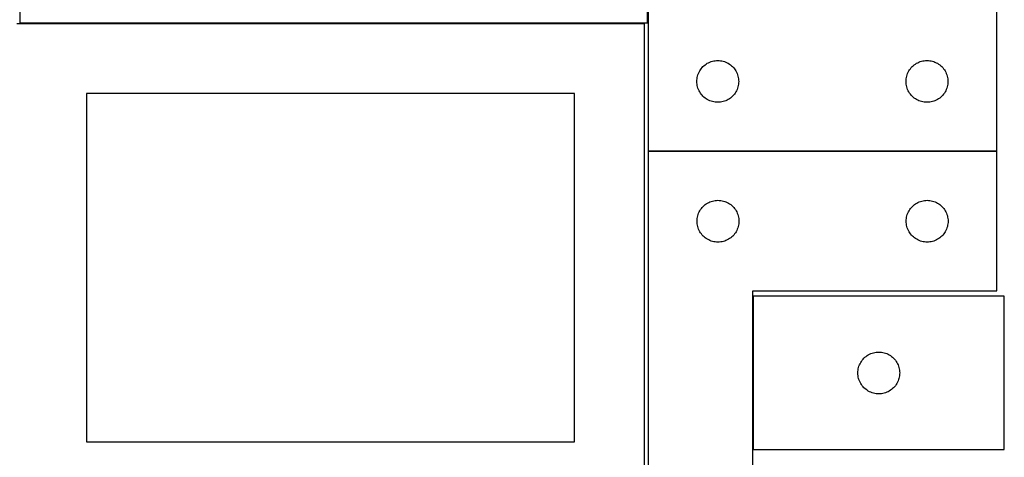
# Model space of a CAD drawing. Header units: millimetres. Extents: x 7 to 1243, y 7 to 2493.
# Tile 7 of 20: x 820 to 1243, y 1087 to 1275. Entities that reach past the tile are written whole.
import ezdxf

# ---------------------------------------------------------------- set-up
doc = ezdxf.new("R2010")
doc.units = ezdxf.units.MM
doc.layers.add('COMMON', color=5, linetype='CONTINUOUS', true_color=0x0000ff)
doc.layers.add('CUT', color=7, linetype='CONTINUOUS', true_color=0x000000)

msp = doc.modelspace()

# ---------------------------------------------------------------- linework, layer by layer
at = {"layer": 'COMMON'}
for p, q in [((1240.011199, 1218.647424), (1090.078048, 1218.647424)), ((1135.178048, 1156.216863), (1135.178048, 1090.216863))]:
    msp.add_line(p, q, dxfattribs=at)
at = {"layer": 'CUT'}
for p, q in [((819.787321, 1483.917787), (819.787321, 1273.917787)), ((1089.787321, 1273.917787), (1089.787321, 1483.917787)), ((1240.011199, 1218.747424), (1240.011199, 1398.747424)), ((1090.011199, 1278.747424), (1090.011199, 1218.747424)), ((1088.423973, 1273.584421), (818.423973, 1273.584421)), ((819.787321, 1273.917787), (1089.787321, 1273.917787)), ((1088.423973, 1063.584421), (1088.423973, 1273.584421)), ((1112.527972, 1253.747556), (1112.871019, 1254.226277)), ((1112.871019, 1254.226277), (1113.244641, 1254.681536)), ((1113.244641, 1254.681536), (1113.647238, 1255.111385)), ((1113.647238, 1255.111385), (1114.077086, 1255.513982)), ((1114.077086, 1255.513982), (1114.532346, 1255.887604)), ((1114.532346, 1255.887604), (1115.011067, 1256.23065)), ((1115.011067, 1256.23065), (1115.511199, 1256.541652)), ((1115.511199, 1256.541652), (1116.030601, 1256.819278)), ((1116.030601, 1256.819278), (1116.567048, 1257.062339)), ((1116.567048, 1257.062339), (1117.118244, 1257.269795)), ((1117.118244, 1257.269795), (1117.681827, 1257.440756)), ((1117.681827, 1257.440756), (1118.255386, 1257.574491)), ((1118.255386, 1257.574491), (1118.836463, 1257.670427)), ((1118.836463, 1257.670427), (1119.422571, 1257.728154)), ((1119.422571, 1257.728154), (1120.011199, 1257.747424)), ((1120.011199, 1257.747424), (1120.599827, 1257.728154)), ((1120.599827, 1257.728154), (1121.185935, 1257.670427)), ((1121.185935, 1257.670427), (1121.767012, 1257.574491)), ((1121.767012, 1257.574491), (1122.34057, 1257.440756)), ((1122.34057, 1257.440756), (1122.904154, 1257.269795)), ((1122.904154, 1257.269795), (1123.45535, 1257.062339)), ((1123.45535, 1257.062339), (1123.991797, 1256.819278)), ((1123.991797, 1256.819278), (1124.511199, 1256.541652)), ((1124.511199, 1256.541652), (1125.011331, 1256.23065)), ((1125.011331, 1256.23065), (1125.490052, 1255.887604)), ((1125.490052, 1255.887604), (1125.945311, 1255.513982)), ((1125.945311, 1255.513982), (1126.37516, 1255.111385)), ((1126.37516, 1255.111385), (1126.777757, 1254.681536)), ((1126.777757, 1254.681536), (1127.151379, 1254.226277)), ((1127.151379, 1254.226277), (1127.494425, 1253.747556)), ((1202.527972, 1253.747556), (1202.871019, 1254.226277)), ((1202.871019, 1254.226277), (1203.244641, 1254.681536)), ((1203.244641, 1254.681536), (1203.647238, 1255.111385)), ((1203.647238, 1255.111385), (1204.077086, 1255.513982)), ((1204.077086, 1255.513982), (1204.532346, 1255.887604)), ((1204.532346, 1255.887604), (1205.011067, 1256.23065)), ((1205.011067, 1256.23065), (1205.511199, 1256.541652)), ((1205.511199, 1256.541652), (1206.030601, 1256.819278)), ((1206.030601, 1256.819278), (1206.567048, 1257.062339)), ((1206.567048, 1257.062339), (1207.118244, 1257.269795)), ((1207.118244, 1257.269795), (1207.681827, 1257.440756)), ((1207.681827, 1257.440756), (1208.255386, 1257.574491)), ((1208.255386, 1257.574491), (1208.836463, 1257.670427)), ((1208.836463, 1257.670427), (1209.422571, 1257.728154)), ((1209.422571, 1257.728154), (1210.011199, 1257.747424)), ((1210.011199, 1257.747424), (1210.599827, 1257.728154)), ((1210.599827, 1257.728154), (1211.185935, 1257.670427)), ((1211.185935, 1257.670427), (1211.767012, 1257.574491)), ((1211.767012, 1257.574491), (1212.34057, 1257.440756)), ((1212.34057, 1257.440756), (1212.904154, 1257.269795)), ((1212.904154, 1257.269795), (1213.45535, 1257.062339)), ((1213.45535, 1257.062339), (1213.991797, 1256.819278)), ((1213.991797, 1256.819278), (1214.511199, 1256.541652)), ((1214.511199, 1256.541652), (1215.011331, 1256.23065)), ((1215.011331, 1256.23065), (1215.490052, 1255.887604)), ((1215.490052, 1255.887604), (1215.945311, 1255.513982)), ((1215.945311, 1255.513982), (1216.37516, 1255.111385)), ((1216.37516, 1255.111385), (1216.777757, 1254.681536)), ((1216.777757, 1254.681536), (1217.151379, 1254.226277)), ((1217.151379, 1254.226277), (1217.494425, 1253.747556)), ((1111.030469, 1249.336052), (1111.088195, 1249.922159)), ((1111.088195, 1249.922159), (1111.184131, 1250.503237)), ((1111.184131, 1250.503237), (1111.317866, 1251.076795)), ((1111.317866, 1251.076795), (1111.488828, 1251.640379)), ((1111.488828, 1251.640379), (1111.696283, 1252.191575)), ((1111.696283, 1252.191575), (1111.939344, 1252.728022)), ((1111.939344, 1252.728022), (1112.21697, 1253.247424)), ((1112.21697, 1253.247424), (1112.527972, 1253.747556)), ((1127.494425, 1253.747556), (1127.805427, 1253.247424)), ((1127.805427, 1253.247424), (1128.083054, 1252.728022)), ((1128.083054, 1252.728022), (1128.326115, 1252.191575)), ((1128.326115, 1252.191575), (1128.53357, 1251.640379)), ((1128.53357, 1251.640379), (1128.704531, 1251.076795)), ((1128.704531, 1251.076795), (1128.838266, 1250.503237)), ((1128.838266, 1250.503237), (1128.934203, 1249.922159)), ((1128.934203, 1249.922159), (1128.991929, 1249.336052)), ((1201.030469, 1249.336052), (1201.088195, 1249.922159)), ((1201.088195, 1249.922159), (1201.184131, 1250.503237)), ((1201.184131, 1250.503237), (1201.317866, 1251.076795)), ((1201.317866, 1251.076795), (1201.488828, 1251.640379)), ((1201.488828, 1251.640379), (1201.696283, 1252.191575)), ((1201.696283, 1252.191575), (1201.939344, 1252.728022)), ((1201.939344, 1252.728022), (1202.21697, 1253.247424)), ((1202.21697, 1253.247424), (1202.527972, 1253.747556)), ((1217.494425, 1253.747556), (1217.805427, 1253.247424)), ((1217.805427, 1253.247424), (1218.083054, 1252.728022)), ((1218.083054, 1252.728022), (1218.326115, 1252.191575)), ((1218.326115, 1252.191575), (1218.53357, 1251.640379)), ((1218.53357, 1251.640379), (1218.704531, 1251.076795)), ((1218.704531, 1251.076795), (1218.838266, 1250.503237)), ((1218.838266, 1250.503237), (1218.934203, 1249.922159)), ((1218.934203, 1249.922159), (1218.991929, 1249.336052)), ((1111.011199, 1248.747424), (1111.030469, 1249.336052)), ((1111.030469, 1248.158795), (1111.011199, 1248.747424)), ((1111.088195, 1247.572688), (1111.030469, 1248.158795)), ((1111.184131, 1246.991611), (1111.088195, 1247.572688)), ((1111.317866, 1246.418052), (1111.184131, 1246.991611)), ((1111.488828, 1245.854468), (1111.317866, 1246.418052)), ((1111.696283, 1245.303273), (1111.488828, 1245.854468)), ((1128.53357, 1245.854468), (1128.326115, 1245.303273)), ((1128.704531, 1246.418052), (1128.53357, 1245.854468)), ((1128.838266, 1246.991611), (1128.704531, 1246.418052)), ((1128.934203, 1247.572688), (1128.838266, 1246.991611)), ((1128.991929, 1248.158795), (1128.934203, 1247.572688)), ((1128.991929, 1249.336052), (1129.011199, 1248.747424)), ((1129.011199, 1248.747424), (1128.991929, 1248.158795)), ((1201.011199, 1248.747424), (1201.030469, 1249.336052)), ((1201.030469, 1248.158795), (1201.011199, 1248.747424)), ((1201.088195, 1247.572688), (1201.030469, 1248.158795)), ((1201.184131, 1246.991611), (1201.088195, 1247.572688)), ((1201.317866, 1246.418052), (1201.184131, 1246.991611)), ((1201.488828, 1245.854468), (1201.317866, 1246.418052)), ((1201.696283, 1245.303273), (1201.488828, 1245.854468)), ((1218.53357, 1245.854468), (1218.326115, 1245.303273)), ((1218.704531, 1246.418052), (1218.53357, 1245.854468)), ((1218.838266, 1246.991611), (1218.704531, 1246.418052)), ((1218.934203, 1247.572688), (1218.838266, 1246.991611)), ((1218.991929, 1248.158795), (1218.934203, 1247.572688)), ((1218.991929, 1249.336052), (1219.011199, 1248.747424)), ((1219.011199, 1248.747424), (1218.991929, 1248.158795)), ((1058.423973, 1243.584421), (848.423973, 1243.584421)), ((848.423973, 1243.584421), (848.423973, 1093.584421)), ((1058.423973, 1093.584421), (1058.423973, 1243.584421)), ((1111.939344, 1244.766825), (1111.696283, 1245.303273)), ((1112.21697, 1244.247424), (1111.939344, 1244.766825)), ((1112.527972, 1243.747292), (1112.21697, 1244.247424)), ((1112.871019, 1243.268571), (1112.527972, 1243.747292)), ((1113.244641, 1242.813311), (1112.871019, 1243.268571)), ((1113.647238, 1242.383463), (1113.244641, 1242.813311)), ((1114.077086, 1241.980865), (1113.647238, 1242.383463)), ((1114.532346, 1241.607244), (1114.077086, 1241.980865)), ((1115.011067, 1241.264197), (1114.532346, 1241.607244)), ((1115.511199, 1240.953195), (1115.011067, 1241.264197)), ((1125.011331, 1241.264197), (1124.511199, 1240.953195)), ((1125.490052, 1241.607244), (1125.011331, 1241.264197)), ((1125.945311, 1241.980865), (1125.490052, 1241.607244)), ((1126.37516, 1242.383463), (1125.945311, 1241.980865)), ((1126.777757, 1242.813311), (1126.37516, 1242.383463)), ((1127.151379, 1243.268571), (1126.777757, 1242.813311)), ((1127.494425, 1243.747292), (1127.151379, 1243.268571)), ((1127.805427, 1244.247424), (1127.494425, 1243.747292)), ((1128.083054, 1244.766825), (1127.805427, 1244.247424)), ((1128.326115, 1245.303273), (1128.083054, 1244.766825)), ((1201.939344, 1244.766825), (1201.696283, 1245.303273)), ((1202.21697, 1244.247424), (1201.939344, 1244.766825)), ((1202.527972, 1243.747292), (1202.21697, 1244.247424)), ((1202.871019, 1243.268571), (1202.527972, 1243.747292)), ((1203.244641, 1242.813311), (1202.871019, 1243.268571)), ((1203.647238, 1242.383463), (1203.244641, 1242.813311)), ((1204.077086, 1241.980865), (1203.647238, 1242.383463)), ((1204.532346, 1241.607244), (1204.077086, 1241.980865)), ((1205.011067, 1241.264197), (1204.532346, 1241.607244)), ((1205.511199, 1240.953195), (1205.011067, 1241.264197)), ((1215.011331, 1241.264197), (1214.511199, 1240.953195)), ((1215.490052, 1241.607244), (1215.011331, 1241.264197)), ((1215.945311, 1241.980865), (1215.490052, 1241.607244)), ((1216.37516, 1242.383463), (1215.945311, 1241.980865)), ((1216.777757, 1242.813311), (1216.37516, 1242.383463)), ((1217.151379, 1243.268571), (1216.777757, 1242.813311)), ((1217.494425, 1243.747292), (1217.151379, 1243.268571)), ((1217.805427, 1244.247424), (1217.494425, 1243.747292)), ((1218.083054, 1244.766825), (1217.805427, 1244.247424)), ((1218.326115, 1245.303273), (1218.083054, 1244.766825)), ((1116.030601, 1240.675569), (1115.511199, 1240.953195)), ((1116.567048, 1240.432508), (1116.030601, 1240.675569)), ((1117.118244, 1240.225052), (1116.567048, 1240.432508)), ((1117.681827, 1240.054091), (1117.118244, 1240.225052)), ((1118.255386, 1239.920356), (1117.681827, 1240.054091)), ((1118.836463, 1239.82442), (1118.255386, 1239.920356)), ((1119.422571, 1239.766693), (1118.836463, 1239.82442)), ((1120.011199, 1239.747424), (1119.422571, 1239.766693)), ((1120.599827, 1239.766693), (1120.011199, 1239.747424)), ((1121.185935, 1239.82442), (1120.599827, 1239.766693)), ((1121.767012, 1239.920356), (1121.185935, 1239.82442)), ((1122.34057, 1240.054091), (1121.767012, 1239.920356)), ((1122.904154, 1240.225052), (1122.34057, 1240.054091)), ((1123.45535, 1240.432508), (1122.904154, 1240.225052)), ((1123.991797, 1240.675569), (1123.45535, 1240.432508)), ((1124.511199, 1240.953195), (1123.991797, 1240.675569)), ((1206.030601, 1240.675569), (1205.511199, 1240.953195)), ((1206.567048, 1240.432508), (1206.030601, 1240.675569)), ((1207.118244, 1240.225052), (1206.567048, 1240.432508)), ((1207.681827, 1240.054091), (1207.118244, 1240.225052)), ((1208.255386, 1239.920356), (1207.681827, 1240.054091)), ((1208.836463, 1239.82442), (1208.255386, 1239.920356)), ((1209.422571, 1239.766693), (1208.836463, 1239.82442)), ((1210.011199, 1239.747424), (1209.422571, 1239.766693)), ((1210.599827, 1239.766693), (1210.011199, 1239.747424)), ((1211.185935, 1239.82442), (1210.599827, 1239.766693)), ((1211.767012, 1239.920356), (1211.185935, 1239.82442)), ((1212.34057, 1240.054091), (1211.767012, 1239.920356)), ((1212.904154, 1240.225052), (1212.34057, 1240.054091)), ((1213.45535, 1240.432508), (1212.904154, 1240.225052)), ((1213.991797, 1240.675569), (1213.45535, 1240.432508)), ((1214.511199, 1240.953195), (1213.991797, 1240.675569)), ((1090.011199, 1218.747424), (1240.011199, 1218.747424)), ((1090.078048, 1218.547423), (1090.078048, 1038.547423)), ((1240.078048, 1218.547423), (1090.078048, 1218.547423)), ((1240.078048, 1158.547423), (1240.078048, 1218.547423)), ((1113.311489, 1194.481535), (1113.714087, 1194.911384)), ((1113.714087, 1194.911384), (1114.143935, 1195.313981)), ((1114.143935, 1195.313981), (1114.599195, 1195.687603)), ((1114.599195, 1195.687603), (1115.077916, 1196.030649)), ((1115.077916, 1196.030649), (1115.578048, 1196.341651)), ((1115.578048, 1196.341651), (1116.097449, 1196.619277)), ((1116.097449, 1196.619277), (1116.633897, 1196.862338)), ((1116.633897, 1196.862338), (1117.185092, 1197.069794)), ((1117.185092, 1197.069794), (1117.748676, 1197.240755)), ((1117.748676, 1197.240755), (1118.322235, 1197.37449)), ((1118.322235, 1197.37449), (1118.903312, 1197.470426)), ((1118.903312, 1197.470426), (1119.489419, 1197.528153)), ((1119.489419, 1197.528153), (1120.078048, 1197.547423)), ((1120.078048, 1197.547423), (1120.666676, 1197.528153)), ((1120.666676, 1197.528153), (1121.252783, 1197.470426)), ((1121.252783, 1197.470426), (1121.833861, 1197.37449)), ((1121.833861, 1197.37449), (1122.407419, 1197.240755)), ((1122.407419, 1197.240755), (1122.971003, 1197.069794)), ((1122.971003, 1197.069794), (1123.522199, 1196.862338)), ((1123.522199, 1196.862338), (1124.058646, 1196.619277)), ((1124.058646, 1196.619277), (1124.578048, 1196.341651)), ((1124.578048, 1196.341651), (1125.07818, 1196.030649)), ((1125.07818, 1196.030649), (1125.556901, 1195.687603)), ((1125.556901, 1195.687603), (1126.01216, 1195.313981)), ((1126.01216, 1195.313981), (1126.442009, 1194.911384)), ((1126.442009, 1194.911384), (1126.844606, 1194.481535)), ((1203.311489, 1194.481535), (1203.714087, 1194.911384)), ((1203.714087, 1194.911384), (1204.143935, 1195.313981)), ((1204.143935, 1195.313981), (1204.599195, 1195.687603)), ((1204.599195, 1195.687603), (1205.077916, 1196.030649)), ((1205.077916, 1196.030649), (1205.578048, 1196.341651)), ((1205.578048, 1196.341651), (1206.097449, 1196.619277)), ((1206.097449, 1196.619277), (1206.633897, 1196.862338)), ((1206.633897, 1196.862338), (1207.185092, 1197.069794)), ((1207.185092, 1197.069794), (1207.748676, 1197.240755)), ((1207.748676, 1197.240755), (1208.322235, 1197.37449)), ((1208.322235, 1197.37449), (1208.903312, 1197.470426)), ((1208.903312, 1197.470426), (1209.489419, 1197.528153)), ((1209.489419, 1197.528153), (1210.078048, 1197.547423)), ((1210.078048, 1197.547423), (1210.666676, 1197.528153)), ((1210.666676, 1197.528153), (1211.252783, 1197.470426)), ((1211.252783, 1197.470426), (1211.833861, 1197.37449)), ((1211.833861, 1197.37449), (1212.407419, 1197.240755)), ((1212.407419, 1197.240755), (1212.971003, 1197.069794)), ((1212.971003, 1197.069794), (1213.522199, 1196.862338)), ((1213.522199, 1196.862338), (1214.058646, 1196.619277)), ((1214.058646, 1196.619277), (1214.578048, 1196.341651)), ((1214.578048, 1196.341651), (1215.07818, 1196.030649)), ((1215.07818, 1196.030649), (1215.556901, 1195.687603)), ((1215.556901, 1195.687603), (1216.01216, 1195.313981)), ((1216.01216, 1195.313981), (1216.442009, 1194.911384)), ((1216.442009, 1194.911384), (1216.844606, 1194.481535)), ((1111.25098, 1190.303236), (1111.384715, 1190.876794)), ((1111.384715, 1190.876794), (1111.555676, 1191.440378)), ((1111.555676, 1191.440378), (1111.763132, 1191.991574)), ((1111.763132, 1191.991574), (1112.006193, 1192.528021)), ((1112.006193, 1192.528021), (1112.283819, 1193.047423)), ((1112.283819, 1193.047423), (1112.594821, 1193.547555)), ((1112.594821, 1193.547555), (1112.937868, 1194.026276)), ((1112.937868, 1194.026276), (1113.311489, 1194.481535)), ((1126.844606, 1194.481535), (1127.218228, 1194.026276)), ((1127.218228, 1194.026276), (1127.561274, 1193.547555)), ((1127.561274, 1193.547555), (1127.872276, 1193.047423)), ((1127.872276, 1193.047423), (1128.149902, 1192.528021)), ((1128.149902, 1192.528021), (1128.392963, 1191.991574)), ((1128.392963, 1191.991574), (1128.600419, 1191.440378)), ((1128.600419, 1191.440378), (1128.77138, 1190.876794)), ((1128.77138, 1190.876794), (1128.905115, 1190.303236)), ((1201.25098, 1190.303236), (1201.384715, 1190.876794)), ((1201.384715, 1190.876794), (1201.555676, 1191.440378)), ((1201.555676, 1191.440378), (1201.763132, 1191.991574)), ((1201.763132, 1191.991574), (1202.006193, 1192.528021)), ((1202.006193, 1192.528021), (1202.283819, 1193.047423)), ((1202.283819, 1193.047423), (1202.594821, 1193.547555)), ((1202.594821, 1193.547555), (1202.937868, 1194.026276)), ((1202.937868, 1194.026276), (1203.311489, 1194.481535)), ((1216.844606, 1194.481535), (1217.218228, 1194.026276)), ((1217.218228, 1194.026276), (1217.561274, 1193.547555)), ((1217.561274, 1193.547555), (1217.872276, 1193.047423)), ((1217.872276, 1193.047423), (1218.149902, 1192.528021)), ((1218.149902, 1192.528021), (1218.392963, 1191.991574)), ((1218.392963, 1191.991574), (1218.600419, 1191.440378)), ((1218.600419, 1191.440378), (1218.77138, 1190.876794)), ((1218.77138, 1190.876794), (1218.905115, 1190.303236)), ((1111.078048, 1188.547423), (1111.097317, 1189.136051)), ((1111.097317, 1187.958794), (1111.078048, 1188.547423)), ((1111.097317, 1189.136051), (1111.155044, 1189.722158)), ((1111.155044, 1187.372687), (1111.097317, 1187.958794)), ((1111.155044, 1189.722158), (1111.25098, 1190.303236)), ((1111.25098, 1186.79161), (1111.155044, 1187.372687)), ((1111.384715, 1186.218051), (1111.25098, 1186.79161)), ((1111.555676, 1185.654467), (1111.384715, 1186.218051)), ((1128.77138, 1186.218051), (1128.600419, 1185.654467)), ((1128.905115, 1186.79161), (1128.77138, 1186.218051)), ((1128.905115, 1190.303236), (1129.001051, 1189.722158)), ((1129.001051, 1187.372687), (1128.905115, 1186.79161)), ((1129.001051, 1189.722158), (1129.058778, 1189.136051)), ((1129.058778, 1187.958794), (1129.001051, 1187.372687)), ((1129.058778, 1189.136051), (1129.078048, 1188.547423)), ((1129.078048, 1188.547423), (1129.058778, 1187.958794)), ((1201.078048, 1188.547423), (1201.097317, 1189.136051)), ((1201.097317, 1187.958794), (1201.078048, 1188.547423)), ((1201.097317, 1189.136051), (1201.155044, 1189.722158)), ((1201.155044, 1187.372687), (1201.097317, 1187.958794)), ((1201.155044, 1189.722158), (1201.25098, 1190.303236)), ((1201.25098, 1186.79161), (1201.155044, 1187.372687)), ((1201.384715, 1186.218051), (1201.25098, 1186.79161)), ((1201.555676, 1185.654467), (1201.384715, 1186.218051)), ((1218.77138, 1186.218051), (1218.600419, 1185.654467)), ((1218.905115, 1186.79161), (1218.77138, 1186.218051)), ((1218.905115, 1190.303236), (1219.001051, 1189.722158)), ((1219.001051, 1187.372687), (1218.905115, 1186.79161)), ((1219.001051, 1189.722158), (1219.058778, 1189.136051)), ((1219.058778, 1187.958794), (1219.001051, 1187.372687)), ((1219.058778, 1189.136051), (1219.078048, 1188.547423)), ((1219.078048, 1188.547423), (1219.058778, 1187.958794)), ((1111.763132, 1185.103272), (1111.555676, 1185.654467)), ((1112.006193, 1184.566824), (1111.763132, 1185.103272)), ((1112.283819, 1184.047423), (1112.006193, 1184.566824)), ((1112.594821, 1183.547291), (1112.283819, 1184.047423)), ((1112.937868, 1183.06857), (1112.594821, 1183.547291)), ((1113.311489, 1182.61331), (1112.937868, 1183.06857)), ((1113.714087, 1182.183462), (1113.311489, 1182.61331)), ((1114.143935, 1181.780864), (1113.714087, 1182.183462)), ((1126.442009, 1182.183462), (1126.01216, 1181.780864)), ((1126.844606, 1182.61331), (1126.442009, 1182.183462)), ((1127.218228, 1183.06857), (1126.844606, 1182.61331)), ((1127.561274, 1183.547291), (1127.218228, 1183.06857)), ((1127.872276, 1184.047423), (1127.561274, 1183.547291)), ((1128.149902, 1184.566824), (1127.872276, 1184.047423)), ((1128.392963, 1185.103272), (1128.149902, 1184.566824)), ((1128.600419, 1185.654467), (1128.392963, 1185.103272)), ((1201.763132, 1185.103272), (1201.555676, 1185.654467)), ((1202.006193, 1184.566824), (1201.763132, 1185.103272)), ((1202.283819, 1184.047423), (1202.006193, 1184.566824)), ((1202.594821, 1183.547291), (1202.283819, 1184.047423)), ((1202.937868, 1183.06857), (1202.594821, 1183.547291)), ((1203.311489, 1182.61331), (1202.937868, 1183.06857)), ((1203.714087, 1182.183462), (1203.311489, 1182.61331)), ((1204.143935, 1181.780864), (1203.714087, 1182.183462)), ((1216.442009, 1182.183462), (1216.01216, 1181.780864)), ((1216.844606, 1182.61331), (1216.442009, 1182.183462)), ((1217.218228, 1183.06857), (1216.844606, 1182.61331)), ((1217.561274, 1183.547291), (1217.218228, 1183.06857)), ((1217.872276, 1184.047423), (1217.561274, 1183.547291)), ((1218.149902, 1184.566824), (1217.872276, 1184.047423)), ((1218.392963, 1185.103272), (1218.149902, 1184.566824)), ((1218.600419, 1185.654467), (1218.392963, 1185.103272)), ((1114.599195, 1181.407243), (1114.143935, 1181.780864)), ((1115.077916, 1181.064196), (1114.599195, 1181.407243)), ((1115.578048, 1180.753194), (1115.077916, 1181.064196)), ((1116.097449, 1180.475568), (1115.578048, 1180.753194)), ((1116.633897, 1180.232507), (1116.097449, 1180.475568)), ((1117.185092, 1180.025051), (1116.633897, 1180.232507)), ((1117.748676, 1179.85409), (1117.185092, 1180.025051)), ((1118.322235, 1179.720355), (1117.748676, 1179.85409)), ((1118.903312, 1179.624419), (1118.322235, 1179.720355)), ((1119.489419, 1179.566692), (1118.903312, 1179.624419)), ((1120.078048, 1179.547423), (1119.489419, 1179.566692)), ((1120.666676, 1179.566692), (1120.078048, 1179.547423)), ((1121.252783, 1179.624419), (1120.666676, 1179.566692)), ((1121.833861, 1179.720355), (1121.252783, 1179.624419)), ((1122.407419, 1179.85409), (1121.833861, 1179.720355)), ((1122.971003, 1180.025051), (1122.407419, 1179.85409)), ((1123.522199, 1180.232507), (1122.971003, 1180.025051)), ((1124.058646, 1180.475568), (1123.522199, 1180.232507)), ((1124.578048, 1180.753194), (1124.058646, 1180.475568)), ((1125.07818, 1181.064196), (1124.578048, 1180.753194)), ((1125.556901, 1181.407243), (1125.07818, 1181.064196)), ((1126.01216, 1181.780864), (1125.556901, 1181.407243)), ((1204.599195, 1181.407243), (1204.143935, 1181.780864)), ((1205.077916, 1181.064196), (1204.599195, 1181.407243)), ((1205.578048, 1180.753194), (1205.077916, 1181.064196)), ((1206.097449, 1180.475568), (1205.578048, 1180.753194)), ((1206.633897, 1180.232507), (1206.097449, 1180.475568)), ((1207.185092, 1180.025051), (1206.633897, 1180.232507)), ((1207.748676, 1179.85409), (1207.185092, 1180.025051)), ((1208.322235, 1179.720355), (1207.748676, 1179.85409)), ((1208.903312, 1179.624419), (1208.322235, 1179.720355)), ((1209.489419, 1179.566692), (1208.903312, 1179.624419)), ((1210.078048, 1179.547423), (1209.489419, 1179.566692)), ((1210.666676, 1179.566692), (1210.078048, 1179.547423)), ((1211.252783, 1179.624419), (1210.666676, 1179.566692)), ((1211.833861, 1179.720355), (1211.252783, 1179.624419)), ((1212.407419, 1179.85409), (1211.833861, 1179.720355)), ((1212.971003, 1180.025051), (1212.407419, 1179.85409)), ((1213.522199, 1180.232507), (1212.971003, 1180.025051)), ((1214.058646, 1180.475568), (1213.522199, 1180.232507)), ((1214.578048, 1180.753194), (1214.058646, 1180.475568)), ((1215.07818, 1181.064196), (1214.578048, 1180.753194)), ((1215.556901, 1181.407243), (1215.07818, 1181.064196)), ((1216.01216, 1181.780864), (1215.556901, 1181.407243)), ((1135.078048, 1038.547423), (1135.078048, 1158.547423)), ((1135.078048, 1158.547423), (1240.078048, 1158.547423)), ((1243.278049, 1156.216863), (1135.278049, 1156.216863)), ((1135.278049, 1156.216863), (1135.278049, 1090.216863)), ((1243.278049, 1090.216863), (1243.278049, 1156.216863)), ((1184.778049, 1131.011092), (1185.29745, 1131.288718)), ((1185.29745, 1131.288718), (1185.833898, 1131.531779)), ((1185.833898, 1131.531779), (1186.385093, 1131.739235)), ((1186.385093, 1131.739235), (1186.948677, 1131.910196)), ((1186.948677, 1131.910196), (1187.522236, 1132.043931)), ((1187.522236, 1132.043931), (1188.103313, 1132.139867)), ((1188.103313, 1132.139867), (1188.68942, 1132.197594)), ((1188.68942, 1132.197594), (1189.278049, 1132.216863)), ((1189.278049, 1132.216863), (1189.866677, 1132.197594)), ((1189.866677, 1132.197594), (1190.452784, 1132.139867)), ((1190.452784, 1132.139867), (1191.033862, 1132.043931)), ((1191.033862, 1132.043931), (1191.60742, 1131.910196)), ((1191.60742, 1131.910196), (1192.171004, 1131.739235)), ((1192.171004, 1131.739235), (1192.7222, 1131.531779)), ((1192.7222, 1131.531779), (1193.258647, 1131.288718)), ((1193.258647, 1131.288718), (1193.778049, 1131.011092)), ((1180.963133, 1126.661014), (1181.206194, 1127.197462)), ((1181.206194, 1127.197462), (1181.48382, 1127.716863)), ((1181.48382, 1127.716863), (1181.794822, 1128.216996)), ((1181.794822, 1128.216996), (1182.137869, 1128.695716)), ((1182.137869, 1128.695716), (1182.51149, 1129.150976)), ((1182.51149, 1129.150976), (1182.914088, 1129.580824)), ((1182.914088, 1129.580824), (1183.343936, 1129.983422)), ((1183.343936, 1129.983422), (1183.799196, 1130.357044)), ((1183.799196, 1130.357044), (1184.277917, 1130.70009)), ((1184.277917, 1130.70009), (1184.778049, 1131.011092)), ((1193.778049, 1131.011092), (1194.278181, 1130.70009)), ((1194.278181, 1130.70009), (1194.756902, 1130.357044)), ((1194.756902, 1130.357044), (1195.212161, 1129.983422)), ((1195.212161, 1129.983422), (1195.64201, 1129.580824)), ((1195.64201, 1129.580824), (1196.044607, 1129.150976)), ((1196.044607, 1129.150976), (1196.418229, 1128.695716)), ((1196.418229, 1128.695716), (1196.761275, 1128.216996)), ((1196.761275, 1128.216996), (1197.072277, 1127.716863)), ((1197.072277, 1127.716863), (1197.349903, 1127.197462)), ((1197.349903, 1127.197462), (1197.592964, 1126.661014)), ((1180.278049, 1123.216863), (1180.297318, 1123.805492)), ((1180.297318, 1122.628235), (1180.278049, 1123.216863)), ((1180.297318, 1123.805492), (1180.355045, 1124.391599)), ((1180.355045, 1122.042128), (1180.297318, 1122.628235)), ((1180.355045, 1124.391599), (1180.450981, 1124.972676)), ((1180.450981, 1124.972676), (1180.584716, 1125.546235)), ((1180.584716, 1125.546235), (1180.755677, 1126.109819)), ((1180.755677, 1126.109819), (1180.963133, 1126.661014)), ((1197.592964, 1126.661014), (1197.80042, 1126.109819)), ((1197.80042, 1126.109819), (1197.971381, 1125.546235)), ((1197.971381, 1125.546235), (1198.105116, 1124.972676)), ((1198.105116, 1124.972676), (1198.201052, 1124.391599)), ((1198.201052, 1124.391599), (1198.258779, 1123.805492)), ((1198.258779, 1122.628235), (1198.201052, 1122.042128)), ((1198.258779, 1123.805492), (1198.278049, 1123.216863)), ((1198.278049, 1123.216863), (1198.258779, 1122.628235)), ((1180.450981, 1121.461051), (1180.355045, 1122.042128)), ((1180.584716, 1120.887492), (1180.450981, 1121.461051)), ((1180.755677, 1120.323908), (1180.584716, 1120.887492)), ((1180.963133, 1119.772713), (1180.755677, 1120.323908)), ((1181.206194, 1119.236265), (1180.963133, 1119.772713)), ((1181.48382, 1118.716863), (1181.206194, 1119.236265)), ((1181.794822, 1118.216731), (1181.48382, 1118.716863)), ((1197.072277, 1118.716863), (1196.761275, 1118.216731)), ((1197.349903, 1119.236265), (1197.072277, 1118.716863)), ((1197.592964, 1119.772713), (1197.349903, 1119.236265)), ((1197.80042, 1120.323908), (1197.592964, 1119.772713)), ((1197.971381, 1120.887492), (1197.80042, 1120.323908)), ((1198.105116, 1121.461051), (1197.971381, 1120.887492)), ((1198.201052, 1122.042128), (1198.105116, 1121.461051)), ((1182.137869, 1117.738011), (1181.794822, 1118.216731)), ((1182.51149, 1117.282751), (1182.137869, 1117.738011)), ((1182.914088, 1116.852902), (1182.51149, 1117.282751)), ((1183.343936, 1116.450305), (1182.914088, 1116.852902)), ((1183.799196, 1116.076683), (1183.343936, 1116.450305)), ((1184.277917, 1115.733637), (1183.799196, 1116.076683)), ((1184.778049, 1115.422635), (1184.277917, 1115.733637)), ((1185.29745, 1115.145009), (1184.778049, 1115.422635)), ((1185.833898, 1114.901948), (1185.29745, 1115.145009)), ((1186.385093, 1114.694492), (1185.833898, 1114.901948)), ((1186.948677, 1114.523531), (1186.385093, 1114.694492)), ((1187.522236, 1114.389796), (1186.948677, 1114.523531)), ((1188.103313, 1114.29386), (1187.522236, 1114.389796)), ((1188.68942, 1114.236133), (1188.103313, 1114.29386)), ((1189.278049, 1114.216863), (1188.68942, 1114.236133)), ((1189.866677, 1114.236133), (1189.278049, 1114.216863)), ((1190.452784, 1114.29386), (1189.866677, 1114.236133)), ((1191.033862, 1114.389796), (1190.452784, 1114.29386)), ((1191.60742, 1114.523531), (1191.033862, 1114.389796)), ((1192.171004, 1114.694492), (1191.60742, 1114.523531)), ((1192.7222, 1114.901948), (1192.171004, 1114.694492)), ((1193.258647, 1115.145009), (1192.7222, 1114.901948)), ((1193.778049, 1115.422635), (1193.258647, 1115.145009)), ((1194.278181, 1115.733637), (1193.778049, 1115.422635)), ((1194.756902, 1116.076683), (1194.278181, 1115.733637)), ((1195.212161, 1116.450305), (1194.756902, 1116.076683)), ((1195.64201, 1116.852902), (1195.212161, 1116.450305)), ((1196.044607, 1117.282751), (1195.64201, 1116.852902)), ((1196.418229, 1117.738011), (1196.044607, 1117.282751)), ((1196.761275, 1118.216731), (1196.418229, 1117.738011)), ((848.423973, 1093.584421), (1058.423973, 1093.584421)), ((1135.278049, 1090.216863), (1243.278049, 1090.216863))]:
    msp.add_line(p, q, dxfattribs=at)

doc.saveas('drawing.dxf')
